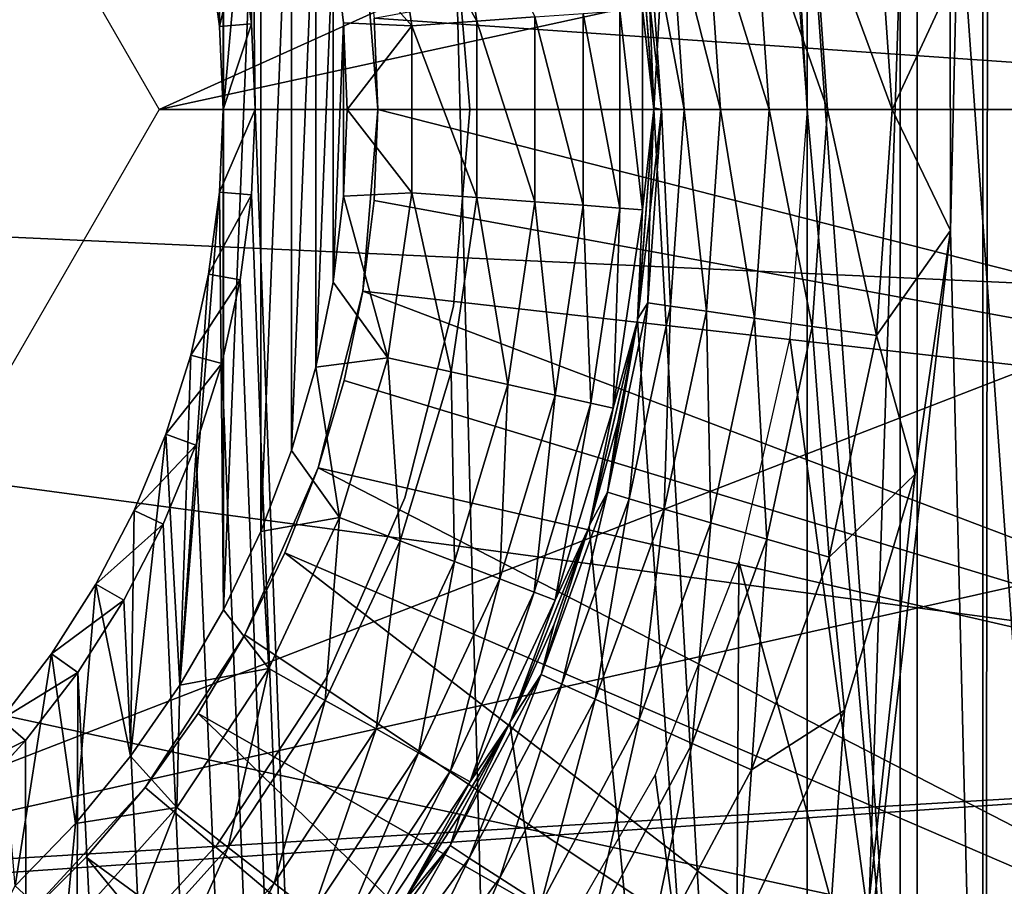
# Model space of a CAD drawing. Header units: millimetres. Extents: x -60 to 60, y -60 to 60.
# Tile 64 of 256: x -50.78 to -49.18, y -1.27 to 0.15. Entities that reach past the tile are written whole.
import ezdxf

# ---------------------------------------------------------------- set-up
doc = ezdxf.new("R2010")
doc.units = ezdxf.units.MM
doc.header["$LTSCALE"] = 81.481481
for name, color, linetype in [('142', 7, 'CONTINUOUS'), ('209', 7, 'CONTINUOUS'), ('210', 7, 'CONTINUOUS'), ('212', 7, 'CONTINUOUS'), ('213', 7, 'CONTINUOUS'), ('250', 7, 'CONTINUOUS'), ('253', 7, 'CONTINUOUS'), ('260', 7, 'CONTINUOUS'), ('263', 7, 'CONTINUOUS'), ('287', 7, 'CONTINUOUS'), ('3', 7, 'CONTINUOUS'), ('333', 7, 'CONTINUOUS'), ('334', 7, 'CONTINUOUS'), ('335', 7, 'CONTINUOUS'), ('336', 7, 'CONTINUOUS'), ('337', 7, 'CONTINUOUS'), ('339', 7, 'CONTINUOUS'), ('340', 7, 'CONTINUOUS'), ('87', 7, 'CONTINUOUS')]:
    doc.layers.add(name, color=color, linetype=linetype)

msp = doc.modelspace()

# ---------------------------------------------------------------- linework, layer by layer
at = {"layer": '142', "color": 7, "linetype": 'Continuous', "true_color": 0xf5f5f5}
for points in [[(-49.3482, 1.7042, 16.8), (-49.6177, 2.0643, 16.8), (-49.3482, -1.7042, 16.8), (-49.3482, 1.7042, 16.8)], [(-49.5, 0, 16.8), (-49.6177, 2.0643, 16.8), (-49.5279, 0.3726, 16.8), (-49.5, 0, 16.8)], [(-49.3482, -1.7042, 16.8), (-49.6177, 2.0643, 16.8), (-49.5, 0, 16.8), (-49.3482, -1.7042, 16.8)], [(-49.1326, 1.3095, 16.8), (-49.3482, 1.7042, 16.8), (-49.1326, -1.3095, 16.8), (-49.1326, 1.3095, 16.8)], [(-49.1326, -1.3095, 16.8), (-49.3482, 1.7042, 16.8), (-49.3482, -1.7042, 16.8), (-49.1326, -1.3095, 16.8)], [(-49.5279, -0.3726, 16.8), (-49.3482, -1.7042, 16.8), (-49.5, 0, 16.8), (-49.5279, -0.3726, 16.8)], [(-49.6111, -0.7369, 16.8), (-49.3482, -1.7042, 16.8), (-49.5279, -0.3726, 16.8), (-49.6111, -0.7369, 16.8)], [(-49.7476, -1.0847, 16.8), (-49.6177, -2.0643, 16.8), (-49.6111, -0.7369, 16.8), (-49.7476, -1.0847, 16.8)], [(-49.6177, -2.0643, 16.8), (-49.3482, -1.7042, 16.8), (-49.6111, -0.7369, 16.8), (-49.6177, -2.0643, 16.8)], [(-49.9344, -1.4083, 16.8), (-49.6177, -2.0643, 16.8), (-49.7476, -1.0847, 16.8), (-49.9344, -1.4083, 16.8)]]:
    msp.add_3dface(points, dxfattribs=at)
at = {"layer": '209', "color": 151, "linetype": 'Continuous', "true_color": 0x7dbfed}
for points in [[(-49.3203, 28.4747, 28.5), (-47.7624, -31.017, 28.5), (-47.7624, 31.017, 28.5), (-49.3203, 28.4747, 28.5)], [(-50.7429, 25.8545, 28.5), (-49.3203, -28.4747, 28.5), (-49.3203, 28.4747, 28.5), (-50.7429, 25.8545, 28.5)], [(-49.3203, -28.4747, 28.5), (-47.7624, -31.017, 28.5), (-49.3203, 28.4747, 28.5), (-49.3203, -28.4747, 28.5)], [(-50.4243, 0.2778, 28.5), (-50.4061, 0.1394, 28.5), (-50.7429, 25.8545, 28.5), (-50.4243, 0.2778, 28.5)], [(-50.4, 0, 28.5), (-49.3203, -28.4747, 28.5), (-50.7429, 25.8545, 28.5), (-50.4, 0, 28.5)], [(-50.4061, 0.1394, 28.5), (-50.4, 0, 28.5), (-50.7429, 25.8545, 28.5), (-50.4061, 0.1394, 28.5)], [(-50.4, 0, 28.5), (-50.4061, -0.1394, 28.5), (-49.3203, -28.4747, 28.5), (-50.4, 0, 28.5)], [(-50.4061, -0.1394, 28.5), (-50.4243, -0.2778, 28.5), (-49.3203, -28.4747, 28.5), (-50.4061, -0.1394, 28.5)], [(-50.4243, -0.2778, 28.5), (-50.4545, -0.4141, 28.5), (-49.3203, -28.4747, 28.5), (-50.4243, -0.2778, 28.5)], [(-50.4545, -0.4141, 28.5), (-50.4965, -0.5472, 28.5), (-49.3203, -28.4747, 28.5), (-50.4545, -0.4141, 28.5)], [(-50.4965, -0.5472, 28.5), (-50.5499, -0.6762, 28.5), (-49.3203, -28.4747, 28.5), (-50.4965, -0.5472, 28.5)], [(-50.5499, -0.6762, 28.5), (-50.6144, -0.8, 28.5), (-49.3203, -28.4747, 28.5), (-50.5499, -0.6762, 28.5)], [(-50.6144, -0.8, 28.5), (-50.6894, -0.9177, 28.5), (-49.3203, -28.4747, 28.5), (-50.6144, -0.8, 28.5)], [(-50.6894, -0.9177, 28.5), (-50.7743, -1.0285, 28.5), (-50.7429, -25.8545, 28.5), (-50.6894, -0.9177, 28.5)], [(-49.3203, -28.4747, 28.5), (-50.6894, -0.9177, 28.5), (-50.7429, -25.8545, 28.5), (-49.3203, -28.4747, 28.5)], [(-50.7743, -1.0285, 28.5), (-50.8686, -1.1314, 28.5), (-50.7429, -25.8545, 28.5), (-50.7743, -1.0285, 28.5)], [(-50.8686, -1.1314, 28.5), (-50.9715, -1.2257, 28.5), (-50.7429, -25.8545, 28.5), (-50.8686, -1.1314, 28.5)], [(-50.9715, -1.2257, 28.5), (-51.0823, -1.3106, 28.5), (-50.7429, -25.8545, 28.5), (-50.9715, -1.2257, 28.5)]]:
    msp.add_3dface(points, dxfattribs=at)
at = {"layer": '210', "color": 151, "linetype": 'Continuous', "true_color": 0x7dbfed}
for points in [[(-50.4583, 0.1349, 25.5), (-50.4759, 0.2687, 25.5), (-50.4519, 0.8159, 25.5), (-50.4583, 0.1349, 25.5)], [(-50.4524, 0, 25.5), (-50.4583, 0.1349, 25.5), (-50.4519, 0.8159, 25.5), (-50.4524, 0, 25.5)], [(-50.4519, 0.8159, 25.5), (-50.4519, 0, 25.5), (-50.4524, 0, 25.5), (-50.4519, 0.8159, 25.5)], [(-50.4519, 0.8159, 25.5), (-50.391, 0.6883, 25.5), (-50.4519, 0, 25.5), (-50.4519, 0.8159, 25.5)], [(-50.4519, -0.8159, 25.5), (-50.4519, 0, 25.5), (-50.391, 0.6883, 25.5), (-50.4519, -0.8159, 25.5)], [(-50.391, -0.6883, 25.5), (-50.4519, -0.8159, 25.5), (-50.391, 0.6883, 25.5), (-50.391, -0.6883, 25.5)], [(-50.3407, 0.5561, 25.5), (-50.391, -0.6883, 25.5), (-50.391, 0.6883, 25.5), (-50.3407, 0.5561, 25.5)], [(-50.3407, -0.5561, 25.5), (-50.391, -0.6883, 25.5), (-50.3407, 0.5561, 25.5), (-50.3407, -0.5561, 25.5)], [(-50.3012, 0.4203, 25.5), (-50.3407, -0.5561, 25.5), (-50.3407, 0.5561, 25.5), (-50.3012, 0.4203, 25.5)], [(-50.3012, -0.4203, 25.5), (-50.3407, -0.5561, 25.5), (-50.3012, 0.4203, 25.5), (-50.3012, -0.4203, 25.5)], [(-50.2728, 0.2817, 25.5), (-50.3012, -0.4203, 25.5), (-50.3012, 0.4203, 25.5), (-50.2728, 0.2817, 25.5)], [(-50.2728, -0.2817, 25.5), (-50.3012, -0.4203, 25.5), (-50.2728, 0.2817, 25.5), (-50.2728, -0.2817, 25.5)], [(-50.2557, 0.1413, 25.5), (-50.2728, -0.2817, 25.5), (-50.2728, 0.2817, 25.5), (-50.2557, 0.1413, 25.5)], [(-50.2557, -0.1413, 25.5), (-50.2728, -0.2817, 25.5), (-50.2557, 0.1413, 25.5), (-50.2557, -0.1413, 25.5)], [(-50.25, 0, 25.5), (-50.2557, -0.1413, 25.5), (-50.2557, 0.1413, 25.5), (-50.25, 0, 25.5)], [(-50.4583, -0.1349, 25.5), (-50.4524, 0, 25.5), (-50.4519, -0.8159, 25.5), (-50.4583, -0.1349, 25.5)], [(-50.4519, -0.8159, 25.5), (-50.4524, 0, 25.5), (-50.4519, 0, 25.5), (-50.4519, -0.8159, 25.5)], [(-50.4759, -0.2687, 25.5), (-50.4583, -0.1349, 25.5), (-50.5228, -0.9383, 25.5), (-50.4759, -0.2687, 25.5)], [(-50.5228, -0.9383, 25.5), (-50.4583, -0.1349, 25.5), (-50.4519, -0.8159, 25.5), (-50.5228, -0.9383, 25.5)], [(-50.5051, -0.4005, 25.5), (-50.4759, -0.2687, 25.5), (-50.5228, -0.9383, 25.5), (-50.5051, -0.4005, 25.5)], [(-50.5457, -0.5293, 25.5), (-50.5051, -0.4005, 25.5), (-50.5228, -0.9383, 25.5), (-50.5457, -0.5293, 25.5)], [(-50.5974, -0.654, 25.5), (-50.5457, -0.5293, 25.5), (-50.6034, -1.0545, 25.5), (-50.5974, -0.654, 25.5)], [(-50.6034, -1.0545, 25.5), (-50.5457, -0.5293, 25.5), (-50.5228, -0.9383, 25.5), (-50.6034, -1.0545, 25.5)], [(-50.6597, -0.7738, 25.5), (-50.5974, -0.654, 25.5), (-50.6034, -1.0545, 25.5), (-50.6597, -0.7738, 25.5)], [(-50.7322, -0.8877, 25.5), (-50.6597, -0.7738, 25.5), (-50.6931, -1.1638, 25.5), (-50.7322, -0.8877, 25.5)], [(-50.6931, -1.1638, 25.5), (-50.6597, -0.7738, 25.5), (-50.6034, -1.0545, 25.5), (-50.6931, -1.1638, 25.5)], [(-50.8144, -0.9948, 25.5), (-50.7322, -0.8877, 25.5), (-50.7914, -1.2656, 25.5), (-50.8144, -0.9948, 25.5)], [(-50.7914, -1.2656, 25.5), (-50.7322, -0.8877, 25.5), (-50.6931, -1.1638, 25.5), (-50.7914, -1.2656, 25.5)]]:
    msp.add_3dface(points, dxfattribs=at)
at = {"layer": '212', "color": 151, "linetype": 'Continuous', "true_color": 0x7dbfed}
for points in [[(-50.4243, 0.2778, 28.5), (-50.4759, 0.2687, 25.5), (-50.4583, 0.1349, 25.5), (-50.4243, 0.2778, 28.5)], [(-50.4061, 0.1394, 28.5), (-50.4243, 0.2778, 28.5), (-50.4583, 0.1349, 25.5), (-50.4061, 0.1394, 28.5)], [(-50.4524, 0, 25.5), (-50.4061, 0.1394, 28.5), (-50.4583, 0.1349, 25.5), (-50.4524, 0, 25.5)], [(-50.4, 0, 28.5), (-50.4061, 0.1394, 28.5), (-50.4524, 0, 25.5), (-50.4, 0, 28.5)]]:
    msp.add_3dface(points, dxfattribs=at)
at = {"layer": '213', "color": 151, "linetype": 'Continuous', "true_color": 0x7dbfed}
for points in [[(-50.4, 0, 28.5), (-50.4524, 0, 25.5), (-50.4583, -0.1349, 25.5), (-50.4, 0, 28.5)], [(-50.4061, -0.1394, 28.5), (-50.4, 0, 28.5), (-50.4583, -0.1349, 25.5), (-50.4061, -0.1394, 28.5)], [(-50.4061, -0.1394, 28.5), (-50.4583, -0.1349, 25.5), (-50.4759, -0.2687, 25.5), (-50.4061, -0.1394, 28.5)], [(-50.4243, -0.2778, 28.5), (-50.4061, -0.1394, 28.5), (-50.4759, -0.2687, 25.5), (-50.4243, -0.2778, 28.5)], [(-50.4243, -0.2778, 28.5), (-50.4759, -0.2687, 25.5), (-50.5051, -0.4005, 25.5), (-50.4243, -0.2778, 28.5)], [(-50.4545, -0.4141, 28.5), (-50.4243, -0.2778, 28.5), (-50.5051, -0.4005, 25.5), (-50.4545, -0.4141, 28.5)], [(-50.4545, -0.4141, 28.5), (-50.5051, -0.4005, 25.5), (-50.5457, -0.5293, 25.5), (-50.4545, -0.4141, 28.5)], [(-50.4965, -0.5472, 28.5), (-50.4545, -0.4141, 28.5), (-50.5457, -0.5293, 25.5), (-50.4965, -0.5472, 28.5)], [(-50.4965, -0.5472, 28.5), (-50.5457, -0.5293, 25.5), (-50.5974, -0.654, 25.5), (-50.4965, -0.5472, 28.5)], [(-50.5499, -0.6762, 28.5), (-50.4965, -0.5472, 28.5), (-50.5974, -0.654, 25.5), (-50.5499, -0.6762, 28.5)], [(-50.5499, -0.6762, 28.5), (-50.5974, -0.654, 25.5), (-50.6597, -0.7738, 25.5), (-50.5499, -0.6762, 28.5)], [(-50.6144, -0.8, 28.5), (-50.5499, -0.6762, 28.5), (-50.6597, -0.7738, 25.5), (-50.6144, -0.8, 28.5)], [(-50.6144, -0.8, 28.5), (-50.6597, -0.7738, 25.5), (-50.7322, -0.8877, 25.5), (-50.6144, -0.8, 28.5)], [(-50.6894, -0.9177, 28.5), (-50.6144, -0.8, 28.5), (-50.7322, -0.8877, 25.5), (-50.6894, -0.9177, 28.5)], [(-50.6894, -0.9177, 28.5), (-50.7322, -0.8877, 25.5), (-50.8144, -0.9948, 25.5), (-50.6894, -0.9177, 28.5)], [(-50.7743, -1.0285, 28.5), (-50.6894, -0.9177, 28.5), (-50.8144, -0.9948, 25.5), (-50.7743, -1.0285, 28.5)], [(-50.7743, -1.0285, 28.5), (-50.8144, -0.9948, 25.5), (-50.9057, -1.0943, 25.5), (-50.7743, -1.0285, 28.5)], [(-50.8686, -1.1314, 28.5), (-50.7743, -1.0285, 28.5), (-50.9057, -1.0943, 25.5), (-50.8686, -1.1314, 28.5)]]:
    msp.add_3dface(points, dxfattribs=at)
at = {"layer": '250', "color": 151, "linetype": 'Continuous', "true_color": 0x7dbfed}
for points in [[(-49.7765, 0.3442, 17.3), (-49.5, 4.3858, 17.3), (-49.75, 0, 17.3), (-49.7765, 0.3442, 17.3)], [(-49.5, 4.3858, 17.3), (-49.5, -4.3858, 17.3), (-49.75, 0, 17.3), (-49.5, 4.3858, 17.3)], [(-49.2134, 4.3764, 17.3), (-49.5, -4.3858, 17.3), (-49.5, 4.3858, 17.3), (-49.2134, 4.3764, 17.3)], [(-49.2134, -4.3764, 17.3), (-49.5, -4.3858, 17.3), (-49.2134, 4.3764, 17.3), (-49.2134, -4.3764, 17.3)], [(-48.9277, 4.3483, 17.3), (-49.2134, -4.3764, 17.3), (-49.2134, 4.3764, 17.3), (-48.9277, 4.3483, 17.3)], [(-48.9277, -4.3483, 17.3), (-49.2134, -4.3764, 17.3), (-48.9277, 4.3483, 17.3), (-48.9277, -4.3483, 17.3)], [(-49.75, 0, 17.3), (-49.5, -4.3858, 17.3), (-49.7765, -0.3442, 17.3), (-49.75, 0, 17.3)], [(-49.7765, -0.3442, 17.3), (-49.5, -4.3858, 17.3), (-49.8553, -0.6803, 17.3), (-49.7765, -0.3442, 17.3)], [(-49.8553, -0.6803, 17.3), (-49.5, -4.3858, 17.3), (-49.9846, -1.0004, 17.3), (-49.8553, -0.6803, 17.3)], [(-49.9846, -1.0004, 17.3), (-49.5, -4.3858, 17.3), (-50.1614, -1.297, 17.3), (-49.9846, -1.0004, 17.3)]]:
    msp.add_3dface(points, dxfattribs=at)
at = {"layer": '253', "color": 151, "linetype": 'Continuous', "true_color": 0x7dbfed}
for points in [[(-49.7765, 0.3442, 18.9358), (-49.75, 0, 17.3), (-49.75, 0, 18.9358), (-49.7765, 0.3442, 18.9358)], [(-49.7765, 0.3442, 17.3), (-49.75, 0, 17.3), (-49.7765, 0.3442, 18.9358), (-49.7765, 0.3442, 17.3)], [(-49.7568, 0.1751, 23.5548), (-49.75, 0.0027, 23.5547), (-49.7765, 0.3442, 25), (-49.7568, 0.1751, 23.5548)], [(-49.7765, 0.3442, 25), (-49.75, 0.0027, 23.5547), (-49.75, 0, 25), (-49.7765, 0.3442, 25)], [(-49.75, 0, 18.9358), (-49.7765, -0.3442, 17.3), (-49.7765, -0.3442, 18.9358), (-49.75, 0, 18.9358)], [(-49.75, 0, 17.3), (-49.7765, -0.3442, 17.3), (-49.75, 0, 18.9358), (-49.75, 0, 17.3)], [(-49.75, 0, 25), (-49.776, -0.3411, 23.5552), (-49.7765, -0.3442, 25), (-49.75, 0, 25)], [(-49.7564, -0.1697, 23.5548), (-49.776, -0.3411, 23.5552), (-49.75, 0, 25), (-49.7564, -0.1697, 23.5548)], [(-49.75, 0.0027, 23.5547), (-49.7564, -0.1697, 23.5548), (-49.75, 0, 25), (-49.75, 0.0027, 23.5547)], [(-49.7765, -0.3442, 25), (-49.8543, -0.6769, 23.5569), (-49.8553, -0.6803, 25), (-49.7765, -0.3442, 25)], [(-49.7765, -0.3442, 18.9358), (-49.8553, -0.6803, 17.3), (-49.8553, -0.6803, 18.9358), (-49.7765, -0.3442, 18.9358)], [(-49.7765, -0.3442, 17.3), (-49.8553, -0.6803, 17.3), (-49.7765, -0.3442, 18.9358), (-49.7765, -0.3442, 17.3)], [(-49.8087, -0.5105, 23.5559), (-49.8543, -0.6769, 23.5569), (-49.7765, -0.3442, 25), (-49.8087, -0.5105, 23.5559)], [(-49.776, -0.3411, 23.5552), (-49.8087, -0.5105, 23.5559), (-49.7765, -0.3442, 25), (-49.776, -0.3411, 23.5552)], [(-49.8553, -0.6803, 25), (-49.9829, -0.9969, 23.5596), (-49.9846, -1.0004, 25), (-49.8553, -0.6803, 25)], [(-49.8553, -0.6803, 17.3), (-49.9846, -1.0004, 17.3), (-49.8553, -0.6803, 18.9358), (-49.8553, -0.6803, 17.3)], [(-49.8553, -0.6803, 18.9358), (-49.9846, -1.0004, 17.3), (-49.9846, -1.0004, 18.9358), (-49.8553, -0.6803, 18.9358)], [(-49.9124, -0.8394, 23.5581), (-49.9829, -0.9969, 23.5596), (-49.8553, -0.6803, 25), (-49.9124, -0.8394, 23.5581)], [(-49.8543, -0.6769, 23.5569), (-49.9124, -0.8394, 23.5581), (-49.8553, -0.6803, 25), (-49.8543, -0.6769, 23.5569)], [(-49.9846, -1.0004, 25), (-50.1589, -1.2934, 23.5634), (-50.1614, -1.297, 25), (-49.9846, -1.0004, 25)], [(-49.9846, -1.0004, 18.9358), (-50.1614, -1.297, 17.3), (-50.1614, -1.297, 18.9358), (-49.9846, -1.0004, 18.9358)], [(-49.9846, -1.0004, 17.3), (-50.1614, -1.297, 17.3), (-49.9846, -1.0004, 18.9358), (-49.9846, -1.0004, 17.3)], [(-50.0652, -1.1485, 23.5614), (-50.1589, -1.2934, 23.5634), (-49.9846, -1.0004, 25), (-50.0652, -1.1485, 23.5614)], [(-49.9829, -0.9969, 23.5596), (-50.0652, -1.1485, 23.5614), (-49.9846, -1.0004, 25), (-49.9829, -0.9969, 23.5596)]]:
    msp.add_3dface(points, dxfattribs=at)
at = {"layer": '260', "color": 151, "linetype": 'Continuous', "true_color": 0x7dbfed}
for points in [[(-49.2663, 0.2041, 23.0549), (-49.2027, 2.5073, 23.0538), (-49.2658, -0.1974, 23.0549), (-49.2663, 0.2041, 23.0549)], [(-49.2027, 2.5073, 23.0538), (-49.2091, -2.5144, 23.0539), (-49.2658, -0.1974, 23.0549), (-49.2027, 2.5073, 23.0538)], [(-48.8995, -2.1221, 23.0485), (-49.2091, -2.5144, 23.0539), (-49.2027, 2.5073, 23.0538), (-48.8995, -2.1221, 23.0485)], [(-48.894, 2.1142, 23.0484), (-48.8995, -2.1221, 23.0485), (-49.2027, 2.5073, 23.0538), (-48.894, 2.1142, 23.0484)], [(-49.2091, -2.5144, 23.0539), (-49.5683, -2.8621, 23.0601), (-49.2658, -0.1974, 23.0549), (-49.2091, -2.5144, 23.0539)], [(-49.2658, -0.1974, 23.0549), (-49.5683, -2.8621, 23.0601), (-49.3238, -0.5946, 23.0559), (-49.2658, -0.1974, 23.0549)], [(-49.3238, -0.5946, 23.0559), (-49.5683, -2.8621, 23.0601), (-49.439, -0.9792, 23.0579), (-49.3238, -0.5946, 23.0559)], [(-49.439, -0.9792, 23.0579), (-49.5683, -2.8621, 23.0601), (-49.6089, -1.3429, 23.0609), (-49.439, -0.9792, 23.0579)]]:
    msp.add_3dface(points, dxfattribs=at)
at = {"layer": '263', "color": 151, "linetype": 'Continuous', "true_color": 0x7dbfed}
for points in [[(-49.4667, 0, 23.1041), (-49.5855, 0.3403, 23.1641), (-49.4915, 0.3537, 23.1045), (-49.4667, 0, 23.1041)], [(-49.361, 0, 23.0671), (-49.4915, 0.3537, 23.1045), (-49.3868, 0.3685, 23.0676), (-49.361, 0, 23.0671)], [(-49.4667, 0, 23.1041), (-49.4915, 0.3537, 23.1045), (-49.361, 0, 23.0671), (-49.4667, 0, 23.1041)], [(-49.2663, 0.2041, 23.0549), (-49.361, 0, 23.0671), (-49.3868, 0.3685, 23.0676), (-49.2663, 0.2041, 23.0549)], [(-49.5616, 0, 23.1636), (-49.6639, 0.3291, 23.2433), (-49.5855, 0.3403, 23.1641), (-49.5616, 0, 23.1636)], [(-49.5616, 0, 23.1636), (-49.5855, 0.3403, 23.1641), (-49.4667, 0, 23.1041), (-49.5616, 0, 23.1636)], [(-49.6409, 0, 23.2428), (-49.7229, 0.3206, 23.3382), (-49.6639, 0.3291, 23.2433), (-49.6409, 0, 23.2428)], [(-49.6409, 0, 23.2428), (-49.6639, 0.3291, 23.2433), (-49.5616, 0, 23.1636), (-49.6409, 0, 23.2428)], [(-49.7005, 0, 23.3377), (-49.7595, 0.3152, 23.4439), (-49.7229, 0.3206, 23.3382), (-49.7005, 0, 23.3377)], [(-49.7375, 0, 23.4434), (-49.7595, 0.3152, 23.4439), (-49.7005, 0, 23.3377), (-49.7375, 0, 23.4434)], [(-49.7375, 0, 23.4434), (-49.7568, 0.1751, 23.5548), (-49.7595, 0.3152, 23.4439), (-49.7375, 0, 23.4434)], [(-49.7005, 0, 23.3377), (-49.7229, 0.3206, 23.3382), (-49.6409, 0, 23.2428), (-49.7005, 0, 23.3377)], [(-49.2663, 0.2041, 23.0549), (-49.2658, -0.1974, 23.0549), (-49.361, 0, 23.0671), (-49.2663, 0.2041, 23.0549)], [(-49.75, 0.0027, 23.5547), (-49.7568, 0.1751, 23.5548), (-49.7375, 0, 23.4434), (-49.75, 0.0027, 23.5547)], [(-49.7595, -0.3152, 23.4439), (-49.7375, 0, 23.4434), (-49.7229, -0.3206, 23.3382), (-49.7595, -0.3152, 23.4439)], [(-49.7595, -0.3152, 23.4439), (-49.7564, -0.1697, 23.5548), (-49.7375, 0, 23.4434), (-49.7595, -0.3152, 23.4439)], [(-49.7564, -0.1697, 23.5548), (-49.75, 0.0027, 23.5547), (-49.7375, 0, 23.4434), (-49.7564, -0.1697, 23.5548)], [(-49.7229, -0.3206, 23.3382), (-49.7375, 0, 23.4434), (-49.7005, 0, 23.3377), (-49.7229, -0.3206, 23.3382)], [(-49.7229, -0.3206, 23.3382), (-49.7005, 0, 23.3377), (-49.6639, -0.3291, 23.2433), (-49.7229, -0.3206, 23.3382)], [(-49.6639, -0.3291, 23.2433), (-49.7005, 0, 23.3377), (-49.6409, 0, 23.2428), (-49.6639, -0.3291, 23.2433)], [(-49.6639, -0.3291, 23.2433), (-49.6409, 0, 23.2428), (-49.5855, -0.3403, 23.1641), (-49.6639, -0.3291, 23.2433)], [(-49.5855, -0.3403, 23.1641), (-49.6409, 0, 23.2428), (-49.5616, 0, 23.1636), (-49.5855, -0.3403, 23.1641)], [(-49.5855, -0.3403, 23.1641), (-49.5616, 0, 23.1636), (-49.4915, -0.3537, 23.1045), (-49.5855, -0.3403, 23.1641)], [(-49.4915, -0.3537, 23.1045), (-49.5616, 0, 23.1636), (-49.4667, 0, 23.1041), (-49.4915, -0.3537, 23.1045)], [(-49.4915, -0.3537, 23.1045), (-49.4667, 0, 23.1041), (-49.3868, -0.3685, 23.0676), (-49.4915, -0.3537, 23.1045)], [(-49.3868, -0.3685, 23.0676), (-49.4667, 0, 23.1041), (-49.361, 0, 23.0671), (-49.3868, -0.3685, 23.0676)], [(-49.2658, -0.1974, 23.0549), (-49.3868, -0.3685, 23.0676), (-49.361, 0, 23.0671), (-49.2658, -0.1974, 23.0549)], [(-49.776, -0.3411, 23.5552), (-49.7564, -0.1697, 23.5548), (-49.7595, -0.3152, 23.4439), (-49.776, -0.3411, 23.5552)], [(-49.2658, -0.1974, 23.0549), (-49.3238, -0.5946, 23.0559), (-49.3868, -0.3685, 23.0676), (-49.2658, -0.1974, 23.0549)], [(-49.8253, -0.6242, 23.4453), (-49.7595, -0.3152, 23.4439), (-49.7899, -0.6349, 23.3396), (-49.8253, -0.6242, 23.4453)], [(-49.8253, -0.6242, 23.4453), (-49.776, -0.3411, 23.5552), (-49.7595, -0.3152, 23.4439), (-49.8253, -0.6242, 23.4453)], [(-49.7899, -0.6349, 23.3396), (-49.7595, -0.3152, 23.4439), (-49.7229, -0.3206, 23.3382), (-49.7899, -0.6349, 23.3396)], [(-49.7899, -0.6349, 23.3396), (-49.7229, -0.3206, 23.3382), (-49.7327, -0.6518, 23.2447), (-49.7899, -0.6349, 23.3396)], [(-49.7327, -0.6518, 23.2447), (-49.7229, -0.3206, 23.3382), (-49.6639, -0.3291, 23.2433), (-49.7327, -0.6518, 23.2447)], [(-49.7327, -0.6518, 23.2447), (-49.6639, -0.3291, 23.2433), (-49.6566, -0.674, 23.1655), (-49.7327, -0.6518, 23.2447)], [(-49.6566, -0.674, 23.1655), (-49.6639, -0.3291, 23.2433), (-49.5855, -0.3403, 23.1641), (-49.6566, -0.674, 23.1655)], [(-49.8087, -0.5105, 23.5559), (-49.776, -0.3411, 23.5552), (-49.8253, -0.6242, 23.4453), (-49.8087, -0.5105, 23.5559)], [(-49.6566, -0.674, 23.1655), (-49.5855, -0.3403, 23.1641), (-49.5655, -0.7004, 23.1059), (-49.6566, -0.674, 23.1655)], [(-49.5655, -0.7004, 23.1059), (-49.5855, -0.3403, 23.1641), (-49.4915, -0.3537, 23.1045), (-49.5655, -0.7004, 23.1059)], [(-49.5655, -0.7004, 23.1059), (-49.4915, -0.3537, 23.1045), (-49.4639, -0.7297, 23.069), (-49.5655, -0.7004, 23.1059)], [(-49.4639, -0.7297, 23.069), (-49.4915, -0.3537, 23.1045), (-49.3868, -0.3685, 23.0676), (-49.4639, -0.7297, 23.069)], [(-49.3238, -0.5946, 23.0559), (-49.4639, -0.7297, 23.069), (-49.3868, -0.3685, 23.0676), (-49.3238, -0.5946, 23.0559)], [(-49.8543, -0.6769, 23.5569), (-49.8087, -0.5105, 23.5559), (-49.8253, -0.6242, 23.4453), (-49.8543, -0.6769, 23.5569)], [(-49.3238, -0.5946, 23.0559), (-49.439, -0.9792, 23.0579), (-49.4639, -0.7297, 23.069), (-49.3238, -0.5946, 23.0559)], [(-49.9334, -0.921, 23.4476), (-49.8253, -0.6242, 23.4453), (-49.8999, -0.9368, 23.3419), (-49.9334, -0.921, 23.4476)], [(-49.9334, -0.921, 23.4476), (-49.8543, -0.6769, 23.5569), (-49.8253, -0.6242, 23.4453), (-49.9334, -0.921, 23.4476)], [(-49.8999, -0.9368, 23.3419), (-49.8253, -0.6242, 23.4453), (-49.7899, -0.6349, 23.3396), (-49.8999, -0.9368, 23.3419)], [(-49.8999, -0.9368, 23.3419), (-49.7899, -0.6349, 23.3396), (-49.8457, -0.9616, 23.247), (-49.8999, -0.9368, 23.3419)], [(-49.8457, -0.9616, 23.247), (-49.7899, -0.6349, 23.3396), (-49.7327, -0.6518, 23.2447), (-49.8457, -0.9616, 23.247)], [(-49.8457, -0.9616, 23.247), (-49.7327, -0.6518, 23.2447), (-49.7736, -0.9944, 23.1678), (-49.8457, -0.9616, 23.247)], [(-49.7736, -0.9944, 23.1678), (-49.7327, -0.6518, 23.2447), (-49.6566, -0.674, 23.1655), (-49.7736, -0.9944, 23.1678)], [(-49.7736, -0.9944, 23.1678), (-49.6566, -0.674, 23.1655), (-49.6871, -1.0334, 23.1082), (-49.7736, -0.9944, 23.1678)], [(-49.6871, -1.0334, 23.1082), (-49.6566, -0.674, 23.1655), (-49.5655, -0.7004, 23.1059), (-49.6871, -1.0334, 23.1082)], [(-49.9124, -0.8394, 23.5581), (-49.8543, -0.6769, 23.5569), (-49.9334, -0.921, 23.4476), (-49.9124, -0.8394, 23.5581)], [(-49.6871, -1.0334, 23.1082), (-49.5655, -0.7004, 23.1059), (-49.5906, -1.0766, 23.0713), (-49.6871, -1.0334, 23.1082)], [(-49.5906, -1.0766, 23.0713), (-49.5655, -0.7004, 23.1059), (-49.4639, -0.7297, 23.069), (-49.5906, -1.0766, 23.0713)], [(-49.439, -0.9792, 23.0579), (-49.5906, -1.0766, 23.0713), (-49.4639, -0.7297, 23.069), (-49.439, -0.9792, 23.0579)], [(-49.9829, -0.9969, 23.5596), (-49.9124, -0.8394, 23.5581), (-49.9334, -0.921, 23.4476), (-49.9829, -0.9969, 23.5596)], [(-50.0819, -1.1999, 23.4507), (-49.9334, -0.921, 23.4476), (-50.051, -1.2203, 23.345), (-50.0819, -1.1999, 23.4507)], [(-50.0819, -1.1999, 23.4507), (-49.9829, -0.9969, 23.5596), (-49.9334, -0.921, 23.4476), (-50.0819, -1.1999, 23.4507)], [(-50.051, -1.2203, 23.345), (-49.9334, -0.921, 23.4476), (-49.8999, -0.9368, 23.3419), (-50.051, -1.2203, 23.345)], [(-50.051, -1.2203, 23.345), (-49.8999, -0.9368, 23.3419), (-50.0009, -1.2527, 23.2502), (-50.051, -1.2203, 23.345)], [(-50.0009, -1.2527, 23.2502), (-49.8999, -0.9368, 23.3419), (-49.8457, -0.9616, 23.247), (-50.0009, -1.2527, 23.2502)], [(-50.0009, -1.2527, 23.2502), (-49.8457, -0.9616, 23.247), (-49.9341, -1.2953, 23.171), (-50.0009, -1.2527, 23.2502)], [(-49.9341, -1.2953, 23.171), (-49.8457, -0.9616, 23.247), (-49.7736, -0.9944, 23.1678), (-49.9341, -1.2953, 23.171)], [(-49.439, -0.9792, 23.0579), (-49.6089, -1.3429, 23.0609), (-49.5906, -1.0766, 23.0713), (-49.439, -0.9792, 23.0579)], [(-49.9341, -1.2953, 23.171), (-49.7736, -0.9944, 23.1678), (-49.8539, -1.346, 23.1114), (-49.9341, -1.2953, 23.171)], [(-49.8539, -1.346, 23.1114), (-49.7736, -0.9944, 23.1678), (-49.6871, -1.0334, 23.1082), (-49.8539, -1.346, 23.1114)], [(-50.0652, -1.1485, 23.5614), (-49.9829, -0.9969, 23.5596), (-50.0819, -1.1999, 23.4507), (-50.0652, -1.1485, 23.5614)], [(-49.8539, -1.346, 23.1114), (-49.6871, -1.0334, 23.1082), (-49.7644, -1.4024, 23.0744), (-49.8539, -1.346, 23.1114)], [(-49.7644, -1.4024, 23.0744), (-49.6871, -1.0334, 23.1082), (-49.5906, -1.0766, 23.0713), (-49.7644, -1.4024, 23.0744)], [(-49.6089, -1.3429, 23.0609), (-49.7644, -1.4024, 23.0744), (-49.5906, -1.0766, 23.0713), (-49.6089, -1.3429, 23.0609)], [(-50.1589, -1.2934, 23.5634), (-50.0652, -1.1485, 23.5614), (-50.0819, -1.1999, 23.4507), (-50.1589, -1.2934, 23.5634)], [(-50.2677, -1.4553, 23.4547), (-50.0819, -1.1999, 23.4507), (-50.2401, -1.48, 23.3489), (-50.2677, -1.4553, 23.4547)], [(-50.2677, -1.4553, 23.4547), (-50.1589, -1.2934, 23.5634), (-50.0819, -1.1999, 23.4507), (-50.2677, -1.4553, 23.4547)], [(-50.2401, -1.48, 23.3489), (-50.0819, -1.1999, 23.4507), (-50.051, -1.2203, 23.345), (-50.2401, -1.48, 23.3489)], [(-50.2401, -1.48, 23.3489), (-50.051, -1.2203, 23.345), (-50.1951, -1.5192, 23.2541), (-50.2401, -1.48, 23.3489)], [(-50.1951, -1.5192, 23.2541), (-50.051, -1.2203, 23.345), (-50.0009, -1.2527, 23.2502), (-50.1951, -1.5192, 23.2541)], [(-50.1951, -1.5192, 23.2541), (-50.0009, -1.2527, 23.2502), (-50.135, -1.5708, 23.1749), (-50.1951, -1.5192, 23.2541)], [(-50.135, -1.5708, 23.1749), (-50.0009, -1.2527, 23.2502), (-49.9341, -1.2953, 23.171), (-50.135, -1.5708, 23.1749)]]:
    msp.add_3dface(points, dxfattribs=at)
at = {"layer": '287', "color": 151, "linetype": 'Continuous', "true_color": 0x7dbfed}
for points in [[(-50.0387, 0.1437, 25.4507), (-50.1839, 0.405, 25.4876), (-50.0806, 0.428, 25.4507), (-50.0387, 0.1437, 25.4507)], [(-50.0387, 0.1437, 25.4507), (-50.0806, 0.428, 25.4507), (-49.944, 0.1506, 25.3911), (-50.0387, 0.1437, 25.4507)], [(-50.1443, 0.136, 25.4876), (-50.2728, 0.2817, 25.5), (-50.1839, 0.405, 25.4876), (-50.1443, 0.136, 25.4876)], [(-50.1443, 0.136, 25.4876), (-50.1839, 0.405, 25.4876), (-50.0387, 0.1437, 25.4507), (-50.1443, 0.136, 25.4876)], [(-49.7765, 0.3442, 25), (-49.75, 0, 25), (-49.7685, 0.1635, 25.1113), (-49.7765, 0.3442, 25)], [(-50.2557, 0.1413, 25.5), (-50.2728, 0.2817, 25.5), (-50.1443, 0.136, 25.4876), (-50.2557, 0.1413, 25.5)], [(-49.8054, -0.1608, 25.217), (-49.8649, 0.1564, 25.3119), (-49.8054, 0.1608, 25.217), (-49.8054, -0.1608, 25.217)], [(-49.7685, -0.1635, 25.1113), (-49.8054, 0.1608, 25.217), (-49.7685, 0.1635, 25.1113), (-49.7685, -0.1635, 25.1113)], [(-49.8054, -0.1608, 25.217), (-49.8054, 0.1608, 25.217), (-49.7685, -0.1635, 25.1113), (-49.8054, -0.1608, 25.217)], [(-49.75, 0, 25), (-49.7685, -0.1635, 25.1113), (-49.7685, 0.1635, 25.1113), (-49.75, 0, 25)], [(-49.944, -0.1506, 25.3911), (-50.0387, 0.1437, 25.4507), (-49.944, 0.1506, 25.3911), (-49.944, -0.1506, 25.3911)], [(-49.8649, -0.1564, 25.3119), (-49.944, 0.1506, 25.3911), (-49.8649, 0.1564, 25.3119), (-49.8649, -0.1564, 25.3119)], [(-49.944, -0.1506, 25.3911), (-49.944, 0.1506, 25.3911), (-49.8649, -0.1564, 25.3119), (-49.944, -0.1506, 25.3911)], [(-49.8649, -0.1564, 25.3119), (-49.8649, 0.1564, 25.3119), (-49.8054, -0.1608, 25.217), (-49.8649, -0.1564, 25.3119)], [(-50.25, 0, 25.5), (-50.2557, 0.1413, 25.5), (-50.1443, 0.136, 25.4876), (-50.25, 0, 25.5)], [(-50.1443, -0.136, 25.4876), (-50.25, 0, 25.5), (-50.1443, 0.136, 25.4876), (-50.1443, -0.136, 25.4876)], [(-50.0387, -0.1437, 25.4507), (-50.1443, 0.136, 25.4876), (-50.0387, 0.1437, 25.4507), (-50.0387, -0.1437, 25.4507)], [(-50.1443, -0.136, 25.4876), (-50.1443, 0.136, 25.4876), (-50.0387, -0.1437, 25.4507), (-50.1443, -0.136, 25.4876)], [(-50.0387, -0.1437, 25.4507), (-50.0387, 0.1437, 25.4507), (-49.944, -0.1506, 25.3911), (-50.0387, -0.1437, 25.4507)], [(-50.2557, -0.1413, 25.5), (-50.25, 0, 25.5), (-50.1443, -0.136, 25.4876), (-50.2557, -0.1413, 25.5)], [(-49.75, 0, 25), (-49.7765, -0.3442, 25), (-49.7685, -0.1635, 25.1113), (-49.75, 0, 25)], [(-50.2728, -0.2817, 25.5), (-50.2557, -0.1413, 25.5), (-50.1839, -0.405, 25.4876), (-50.2728, -0.2817, 25.5)], [(-50.1839, -0.405, 25.4876), (-50.2557, -0.1413, 25.5), (-50.1443, -0.136, 25.4876), (-50.1839, -0.405, 25.4876)], [(-50.1839, -0.405, 25.4876), (-50.1443, -0.136, 25.4876), (-50.0806, -0.428, 25.4507), (-50.1839, -0.405, 25.4876)], [(-50.0806, -0.428, 25.4507), (-50.1443, -0.136, 25.4876), (-50.0387, -0.1437, 25.4507), (-50.0806, -0.428, 25.4507)], [(-50.0806, -0.428, 25.4507), (-50.0387, -0.1437, 25.4507), (-49.9879, -0.4487, 25.3911), (-50.0806, -0.428, 25.4507)], [(-49.9879, -0.4487, 25.3911), (-50.0387, -0.1437, 25.4507), (-49.944, -0.1506, 25.3911), (-49.9879, -0.4487, 25.3911)], [(-49.9879, -0.4487, 25.3911), (-49.944, -0.1506, 25.3911), (-49.9105, -0.466, 25.3119), (-49.9879, -0.4487, 25.3911)], [(-49.9105, -0.466, 25.3119), (-49.944, -0.1506, 25.3911), (-49.8649, -0.1564, 25.3119), (-49.9105, -0.466, 25.3119)], [(-49.9105, -0.466, 25.3119), (-49.8649, -0.1564, 25.3119), (-49.8523, -0.4789, 25.217), (-49.9105, -0.466, 25.3119)], [(-49.8523, -0.4789, 25.217), (-49.8649, -0.1564, 25.3119), (-49.8054, -0.1608, 25.217), (-49.8523, -0.4789, 25.217)], [(-49.8523, -0.4789, 25.217), (-49.8054, -0.1608, 25.217), (-49.8162, -0.487, 25.1113), (-49.8523, -0.4789, 25.217)], [(-49.8162, -0.487, 25.1113), (-49.8054, -0.1608, 25.217), (-49.7685, -0.1635, 25.1113), (-49.8162, -0.487, 25.1113)], [(-49.7765, -0.3442, 25), (-49.8162, -0.487, 25.1113), (-49.7685, -0.1635, 25.1113), (-49.7765, -0.3442, 25)], [(-50.3012, -0.4203, 25.5), (-50.2728, -0.2817, 25.5), (-50.1839, -0.405, 25.4876), (-50.3012, -0.4203, 25.5)], [(-49.7765, -0.3442, 25), (-49.8553, -0.6803, 25), (-49.8162, -0.487, 25.1113), (-49.7765, -0.3442, 25)], [(-50.2623, -0.6654, 25.4876), (-50.3012, -0.4203, 25.5), (-50.1839, -0.405, 25.4876), (-50.2623, -0.6654, 25.4876)], [(-50.2623, -0.6654, 25.4876), (-50.1839, -0.405, 25.4876), (-50.1635, -0.7032, 25.4507), (-50.2623, -0.6654, 25.4876)], [(-50.1635, -0.7032, 25.4507), (-50.1839, -0.405, 25.4876), (-50.0806, -0.428, 25.4507), (-50.1635, -0.7032, 25.4507)], [(-50.3407, -0.5561, 25.5), (-50.3012, -0.4203, 25.5), (-50.2623, -0.6654, 25.4876), (-50.3407, -0.5561, 25.5)], [(-50.1635, -0.7032, 25.4507), (-50.0806, -0.428, 25.4507), (-50.0748, -0.7372, 25.3911), (-50.1635, -0.7032, 25.4507)], [(-50.0748, -0.7372, 25.3911), (-50.0806, -0.428, 25.4507), (-49.9879, -0.4487, 25.3911), (-50.0748, -0.7372, 25.3911)], [(-50.0748, -0.7372, 25.3911), (-49.9879, -0.4487, 25.3911), (-50.0008, -0.7655, 25.3119), (-50.0748, -0.7372, 25.3911)], [(-50.0008, -0.7655, 25.3119), (-49.9879, -0.4487, 25.3911), (-49.9105, -0.466, 25.3119), (-50.0008, -0.7655, 25.3119)], [(-50.0008, -0.7655, 25.3119), (-49.9105, -0.466, 25.3119), (-49.9451, -0.7869, 25.217), (-50.0008, -0.7655, 25.3119)], [(-49.9451, -0.7869, 25.217), (-49.9105, -0.466, 25.3119), (-49.8523, -0.4789, 25.217), (-49.9451, -0.7869, 25.217)], [(-49.9451, -0.7869, 25.217), (-49.8523, -0.4789, 25.217), (-49.9105, -0.8001, 25.1113), (-49.9451, -0.7869, 25.217)], [(-49.9105, -0.8001, 25.1113), (-49.8523, -0.4789, 25.217), (-49.8162, -0.487, 25.1113), (-49.9105, -0.8001, 25.1113)], [(-49.8553, -0.6803, 25), (-49.9105, -0.8001, 25.1113), (-49.8162, -0.487, 25.1113), (-49.8553, -0.6803, 25)], [(-50.391, -0.6883, 25.5), (-50.3407, -0.5561, 25.5), (-50.2623, -0.6654, 25.4876), (-50.391, -0.6883, 25.5)], [(-50.3779, -0.9115, 25.4876), (-50.391, -0.6883, 25.5), (-50.2623, -0.6654, 25.4876), (-50.3779, -0.9115, 25.4876)], [(-50.3779, -0.9115, 25.4876), (-50.2623, -0.6654, 25.4876), (-50.2856, -0.9634, 25.4507), (-50.3779, -0.9115, 25.4876)], [(-50.2856, -0.9634, 25.4507), (-50.2623, -0.6654, 25.4876), (-50.1635, -0.7032, 25.4507), (-50.2856, -0.9634, 25.4507)], [(-50.4519, -0.8159, 25.5), (-50.391, -0.6883, 25.5), (-50.3779, -0.9115, 25.4876), (-50.4519, -0.8159, 25.5)], [(-49.8553, -0.6803, 25), (-49.9846, -1.0004, 25), (-49.9105, -0.8001, 25.1113), (-49.8553, -0.6803, 25)], [(-50.2856, -0.9634, 25.4507), (-50.1635, -0.7032, 25.4507), (-50.2028, -1.0099, 25.3911), (-50.2856, -0.9634, 25.4507)], [(-50.2028, -1.0099, 25.3911), (-50.1635, -0.7032, 25.4507), (-50.0748, -0.7372, 25.3911), (-50.2028, -1.0099, 25.3911)], [(-50.2028, -1.0099, 25.3911), (-50.0748, -0.7372, 25.3911), (-50.1337, -1.0487, 25.3119), (-50.2028, -1.0099, 25.3911)], [(-50.1337, -1.0487, 25.3119), (-50.0748, -0.7372, 25.3911), (-50.0008, -0.7655, 25.3119), (-50.1337, -1.0487, 25.3119)], [(-50.1337, -1.0487, 25.3119), (-50.0008, -0.7655, 25.3119), (-50.0817, -1.078, 25.217), (-50.1337, -1.0487, 25.3119)], [(-50.0817, -1.078, 25.217), (-50.0008, -0.7655, 25.3119), (-49.9451, -0.7869, 25.217), (-50.0817, -1.078, 25.217)], [(-50.0817, -1.078, 25.217), (-49.9451, -0.7869, 25.217), (-50.0494, -1.0961, 25.1113), (-50.0817, -1.078, 25.217)], [(-50.0494, -1.0961, 25.1113), (-49.9451, -0.7869, 25.217), (-49.9105, -0.8001, 25.1113), (-50.0494, -1.0961, 25.1113)], [(-49.9846, -1.0004, 25), (-50.0494, -1.0961, 25.1113), (-49.9105, -0.8001, 25.1113), (-49.9846, -1.0004, 25)], [(-50.5228, -0.9383, 25.5), (-50.4519, -0.8159, 25.5), (-50.3779, -0.9115, 25.4876), (-50.5228, -0.9383, 25.5)], [(-50.528, -1.1382, 25.4876), (-50.5228, -0.9383, 25.5), (-50.3779, -0.9115, 25.4876), (-50.528, -1.1382, 25.4876)], [(-50.528, -1.1382, 25.4876), (-50.3779, -0.9115, 25.4876), (-50.4443, -1.203, 25.4507), (-50.528, -1.1382, 25.4876)], [(-50.4443, -1.203, 25.4507), (-50.3779, -0.9115, 25.4876), (-50.2856, -0.9634, 25.4507), (-50.4443, -1.203, 25.4507)], [(-50.6034, -1.0545, 25.5), (-50.5228, -0.9383, 25.5), (-50.528, -1.1382, 25.4876), (-50.6034, -1.0545, 25.5)], [(-50.4443, -1.203, 25.4507), (-50.2856, -0.9634, 25.4507), (-50.3692, -1.2611, 25.3911), (-50.4443, -1.203, 25.4507)], [(-50.3692, -1.2611, 25.3911), (-50.2856, -0.9634, 25.4507), (-50.2028, -1.0099, 25.3911), (-50.3692, -1.2611, 25.3911)], [(-50.3692, -1.2611, 25.3911), (-50.2028, -1.0099, 25.3911), (-50.3065, -1.3096, 25.3119), (-50.3692, -1.2611, 25.3911)], [(-50.3065, -1.3096, 25.3119), (-50.2028, -1.0099, 25.3911), (-50.1337, -1.0487, 25.3119), (-50.3065, -1.3096, 25.3119)], [(-49.9846, -1.0004, 25), (-50.1614, -1.297, 25), (-50.0494, -1.0961, 25.1113), (-49.9846, -1.0004, 25)], [(-50.6931, -1.1638, 25.5), (-50.6034, -1.0545, 25.5), (-50.528, -1.1382, 25.4876), (-50.6931, -1.1638, 25.5)], [(-50.3065, -1.3096, 25.3119), (-50.1337, -1.0487, 25.3119), (-50.2593, -1.3461, 25.217), (-50.3065, -1.3096, 25.3119)], [(-50.2593, -1.3461, 25.217), (-50.1337, -1.0487, 25.3119), (-50.0817, -1.078, 25.217), (-50.2593, -1.3461, 25.217)], [(-50.2593, -1.3461, 25.217), (-50.0817, -1.078, 25.217), (-50.23, -1.3687, 25.1113), (-50.2593, -1.3461, 25.217)], [(-50.23, -1.3687, 25.1113), (-50.0817, -1.078, 25.217), (-50.0494, -1.0961, 25.1113), (-50.23, -1.3687, 25.1113)], [(-50.1614, -1.297, 25), (-50.23, -1.3687, 25.1113), (-50.0494, -1.0961, 25.1113), (-50.1614, -1.297, 25)], [(-50.7097, -1.3406, 25.4876), (-50.6931, -1.1638, 25.5), (-50.528, -1.1382, 25.4876), (-50.7097, -1.3406, 25.4876)], [(-50.7097, -1.3406, 25.4876), (-50.528, -1.1382, 25.4876), (-50.6363, -1.4169, 25.4507), (-50.7097, -1.3406, 25.4876)], [(-50.6363, -1.4169, 25.4507), (-50.528, -1.1382, 25.4876), (-50.4443, -1.203, 25.4507), (-50.6363, -1.4169, 25.4507)], [(-50.7914, -1.2656, 25.5), (-50.6931, -1.1638, 25.5), (-50.7097, -1.3406, 25.4876), (-50.7914, -1.2656, 25.5)], [(-50.6363, -1.4169, 25.4507), (-50.4443, -1.203, 25.4507), (-50.5704, -1.4853, 25.3911), (-50.6363, -1.4169, 25.4507)], [(-50.5704, -1.4853, 25.3911), (-50.4443, -1.203, 25.4507), (-50.3692, -1.2611, 25.3911), (-50.5704, -1.4853, 25.3911)], [(-50.9188, -1.5144, 25.4876), (-50.7914, -1.2656, 25.5), (-50.7097, -1.3406, 25.4876), (-50.9188, -1.5144, 25.4876)], [(-50.5704, -1.4853, 25.3911), (-50.3692, -1.2611, 25.3911), (-50.5155, -1.5424, 25.3119), (-50.5704, -1.4853, 25.3911)], [(-50.5155, -1.5424, 25.3119), (-50.3692, -1.2611, 25.3911), (-50.3065, -1.3096, 25.3119), (-50.5155, -1.5424, 25.3119)]]:
    msp.add_3dface(points, dxfattribs=at)
at = {"layer": '3', "color": 7, "linetype": 'Continuous', "true_color": 0xf5f5f5}
for points in [[(-55.3683, 0, -3), (-55.2898, 2.9464, -3), (-48.2922, 0.3222, -3), (-55.3683, 0, -3)], [(-48.2922, -0.3222, -3), (-55.3683, 0, -3), (-48.2922, 0.3222, -3), (-48.2922, -0.3222, -3)], [(-55.2898, -2.9464, -3), (-55.3683, 0, -3), (-47.5035, -2.7496, -3), (-55.2898, -2.9464, -3)], [(-47.5035, -2.7496, -3), (-55.3683, 0, -3), (-47.8139, -2.1849, -3), (-47.5035, -2.7496, -3)], [(-47.8139, -2.1849, -3), (-55.3683, 0, -3), (-48.0512, -1.5857, -3), (-47.8139, -2.1849, -3)], [(-48.0512, -1.5857, -3), (-55.3683, 0, -3), (-48.2114, -0.9616, -3), (-48.0512, -1.5857, -3)], [(-48.2114, -0.9616, -3), (-55.3683, 0, -3), (-48.2922, -0.3222, -3), (-48.2114, -0.9616, -3)]]:
    msp.add_3dface(points, dxfattribs=at)
at = {"layer": '333', "linetype": 'Continuous'}
for points in [[(-50.05, 0, 18.55), (-50.0766, -0.3209, 18.55), (-50.05, 0, 11.9), (-50.05, 0, 18.55)], [(-50.05, 0, 11.9), (-50.0766, -0.3209, 18.55), (-50.0766, -0.321, 11.9), (-50.05, 0, 11.9)], [(-50.0766, -0.3209, 18.55), (-50.1557, -0.6332, 18.55), (-50.0766, -0.321, 11.9), (-50.0766, -0.3209, 18.55)], [(-50.0766, -0.321, 11.9), (-50.1557, -0.6332, 18.55), (-50.1557, -0.6332, 11.9), (-50.0766, -0.321, 11.9)], [(-50.1557, -0.6332, 18.55), (-50.285, -0.9281, 18.55), (-50.1557, -0.6332, 11.9), (-50.1557, -0.6332, 18.55)], [(-50.1557, -0.6332, 11.9), (-50.285, -0.9281, 18.55), (-50.285, -0.9281, 11.9), (-50.1557, -0.6332, 11.9)], [(-50.285, -0.9281, 18.55), (-50.4612, -1.1977, 18.55), (-50.285, -0.9281, 11.9), (-50.285, -0.9281, 18.55)], [(-50.285, -0.9281, 11.9), (-50.4612, -1.1977, 18.55), (-50.4612, -1.1977, 11.9), (-50.285, -0.9281, 11.9)], [(-50.4612, -1.1977, 18.55), (-50.6793, -1.4347, 18.55), (-50.4612, -1.1977, 11.9), (-50.4612, -1.1977, 18.55)], [(-50.4612, -1.1977, 11.9), (-50.6793, -1.4347, 18.55), (-50.6793, -1.4347, 11.9), (-50.4612, -1.1977, 11.9)]]:
    msp.add_3dface(points, dxfattribs=at)
at = {"layer": '334', "linetype": 'Continuous'}
for points in [[(-48.1965, 1.0656, 21.4), (-51.2783, 1.25, 21.4), (-50.5566, 0, 21.4), (-48.1965, 1.0656, 21.4)], [(-48.0868, 0.5378, 21.4), (-48.1965, 1.0656, 21.4), (-50.5566, 0, 21.4), (-48.0868, 0.5378, 21.4)], [(-48.05, 0, 21.4), (-48.0868, 0.5378, 21.4), (-50.5566, 0, 21.4), (-48.05, 0, 21.4)], [(-48.0868, -0.5378, 21.4), (-48.05, 0, 21.4), (-51.2783, -1.25, 21.4), (-48.0868, -0.5378, 21.4)], [(-51.2783, -1.25, 21.4), (-48.05, 0, 21.4), (-50.5566, 0, 21.4), (-51.2783, -1.25, 21.4)], [(-48.1965, -1.0656, 21.4), (-48.0868, -0.5378, 21.4), (-51.2783, -1.25, 21.4), (-48.1965, -1.0656, 21.4)], [(-48.377, -1.5736, 21.4), (-48.1965, -1.0656, 21.4), (-55.623, -1.5736, 21.4), (-48.377, -1.5736, 21.4)], [(-55.623, -1.5736, 21.4), (-48.1965, -1.0656, 21.4), (-51.2783, -1.25, 21.4), (-55.623, -1.5736, 21.4)]]:
    msp.add_3dface(points, dxfattribs=at)
at = {"layer": '335', "linetype": 'Continuous'}
for points in [[(-50.0766, 0.3209, 18.55), (-50.05, 0, 18.55), (-50.0766, 0.321, 11.9), (-50.0766, 0.3209, 18.55)], [(-50.05, 0, 18.55), (-50.05, 0, 11.9), (-50.0766, 0.321, 11.9), (-50.05, 0, 18.55)]]:
    msp.add_3dface(points, dxfattribs=at)
at = {"layer": '336', "linetype": 'Continuous'}
for points in [[(-50.2, 0, 18.65), (-50.2245, -0.2963, 18.9), (-50.2245, -0.2963, 18.65), (-50.2, 0, 18.65)], [(-50.2061, -0.1486, 18.9), (-50.2245, -0.2963, 18.9), (-50.2, 0, 18.65), (-50.2061, -0.1486, 18.9)], [(-50.2, 0, 18.9), (-50.2061, -0.1486, 18.9), (-50.2, 0, 18.65), (-50.2, 0, 18.9)], [(-50.2245, -0.2963, 18.65), (-50.2975, -0.5845, 18.9), (-50.2975, -0.5845, 18.65), (-50.2245, -0.2963, 18.65)], [(-50.2551, -0.4419, 18.9), (-50.2975, -0.5845, 18.9), (-50.2245, -0.2963, 18.65), (-50.2551, -0.4419, 18.9)], [(-50.2245, -0.2963, 18.9), (-50.2551, -0.4419, 18.9), (-50.2245, -0.2963, 18.65), (-50.2245, -0.2963, 18.9)], [(-50.2975, -0.5845, 18.65), (-50.4169, -0.8567, 18.9), (-50.4169, -0.8567, 18.65), (-50.2975, -0.5845, 18.65)], [(-50.3516, -0.7231, 18.9), (-50.4169, -0.8567, 18.9), (-50.2975, -0.5845, 18.65), (-50.3516, -0.7231, 18.9)], [(-50.2975, -0.5845, 18.9), (-50.3516, -0.7231, 18.9), (-50.2975, -0.5845, 18.65), (-50.2975, -0.5845, 18.9)], [(-50.4169, -0.8567, 18.65), (-50.5795, -1.1056, 18.9), (-50.5795, -1.1056, 18.65), (-50.4169, -0.8567, 18.65)], [(-50.4931, -0.9845, 18.9), (-50.5795, -1.1056, 18.9), (-50.4169, -0.8567, 18.65), (-50.4931, -0.9845, 18.9)], [(-50.4169, -0.8567, 18.9), (-50.4931, -0.9845, 18.9), (-50.4169, -0.8567, 18.65), (-50.4169, -0.8567, 18.9)], [(-50.5795, -1.1056, 18.65), (-50.7809, -1.3243, 18.9), (-50.7809, -1.3243, 18.65), (-50.5795, -1.1056, 18.65)], [(-50.6757, -1.2191, 18.9), (-50.7809, -1.3243, 18.9), (-50.5795, -1.1056, 18.65), (-50.6757, -1.2191, 18.9)], [(-50.5795, -1.1056, 18.9), (-50.6757, -1.2191, 18.9), (-50.5795, -1.1056, 18.65), (-50.5795, -1.1056, 18.9)]]:
    msp.add_3dface(points, dxfattribs=at)
at = {"layer": '337', "linetype": 'Continuous'}
for points in [[(-50.2061, -0.1486, 18.9), (-50.2, 0, 18.9), (-48.0868, -0.5379, 21.05), (-50.2061, -0.1486, 18.9)], [(-48.0868, -0.5379, 21.05), (-50.2, 0, 18.9), (-48.05, 0, 21.05), (-48.0868, -0.5379, 21.05)], [(-50.2245, -0.2963, 18.9), (-50.2061, -0.1486, 18.9), (-48.0868, -0.5379, 21.05), (-50.2245, -0.2963, 18.9)], [(-50.2551, -0.4419, 18.9), (-50.2245, -0.2963, 18.9), (-48.1965, -1.0657, 21.05), (-50.2551, -0.4419, 18.9)], [(-48.1965, -1.0657, 21.05), (-50.2245, -0.2963, 18.9), (-48.0868, -0.5379, 21.05), (-48.1965, -1.0657, 21.05)], [(-50.2975, -0.5845, 18.9), (-50.2551, -0.4419, 18.9), (-48.1965, -1.0657, 21.05), (-50.2975, -0.5845, 18.9)], [(-50.3516, -0.7231, 18.9), (-50.2975, -0.5845, 18.9), (-48.377, -1.5737, 21.05), (-50.3516, -0.7231, 18.9)], [(-48.377, -1.5737, 21.05), (-50.2975, -0.5845, 18.9), (-48.1965, -1.0657, 21.05), (-48.377, -1.5737, 21.05)], [(-50.4169, -0.8567, 18.9), (-50.3516, -0.7231, 18.9), (-48.625, -2.0524, 21.05), (-50.4169, -0.8567, 18.9)], [(-48.625, -2.0524, 21.05), (-50.3516, -0.7231, 18.9), (-48.377, -1.5737, 21.05), (-48.625, -2.0524, 21.05)], [(-50.4931, -0.9845, 18.9), (-50.4169, -0.8567, 18.9), (-48.625, -2.0524, 21.05), (-50.4931, -0.9845, 18.9)], [(-50.5795, -1.1056, 18.9), (-50.4931, -0.9845, 18.9), (-48.9359, -2.4928, 21.05), (-50.5795, -1.1056, 18.9)], [(-48.9359, -2.4928, 21.05), (-50.4931, -0.9845, 18.9), (-48.625, -2.0524, 21.05), (-48.9359, -2.4928, 21.05)], [(-50.6757, -1.2191, 18.9), (-50.5795, -1.1056, 18.9), (-48.9359, -2.4928, 21.05), (-50.6757, -1.2191, 18.9)], [(-50.7809, -1.3243, 18.9), (-50.6757, -1.2191, 18.9), (-49.3039, -2.8868, 21.05), (-50.7809, -1.3243, 18.9)], [(-49.3039, -2.8868, 21.05), (-50.6757, -1.2191, 18.9), (-48.9359, -2.4928, 21.05), (-49.3039, -2.8868, 21.05)]]:
    msp.add_3dface(points, dxfattribs=at)
at = {"layer": '339', "linetype": 'Continuous'}
for points in [[(-50.2, 0, 18.9), (-50.2, 0, 18.65), (-50.2245, 0.2963, 18.65), (-50.2, 0, 18.9)], [(-50.2, 0, 18.9), (-50.2245, 0.2963, 18.65), (-50.2061, 0.1486, 18.9), (-50.2, 0, 18.9)]]:
    msp.add_3dface(points, dxfattribs=at)
at = {"layer": '340', "linetype": 'Continuous'}
for points in [[(-48.05, 0, 21.05), (-50.2061, 0.1486, 18.9), (-48.0868, 0.5379, 21.05), (-48.05, 0, 21.05)], [(-48.05, 0, 21.05), (-50.2, 0, 18.9), (-50.2061, 0.1486, 18.9), (-48.05, 0, 21.05)]]:
    msp.add_3dface(points, dxfattribs=at)
at = {"layer": '87', "color": 7, "linetype": 'Continuous', "true_color": 0xf5f5f5}
for points in [[(-45.1941, 1.0828, 2), (-49.3153, 7.4591, 2), (-45.2071, 0, 2), (-45.1941, 1.0828, 2)], [(-49.3153, 7.4591, 2), (-47.5878, 1.4819, 2), (-45.2071, 0, 2), (-49.3153, 7.4591, 2)]]:
    msp.add_3dface(points, dxfattribs=at)

doc.saveas('drawing.dxf')
